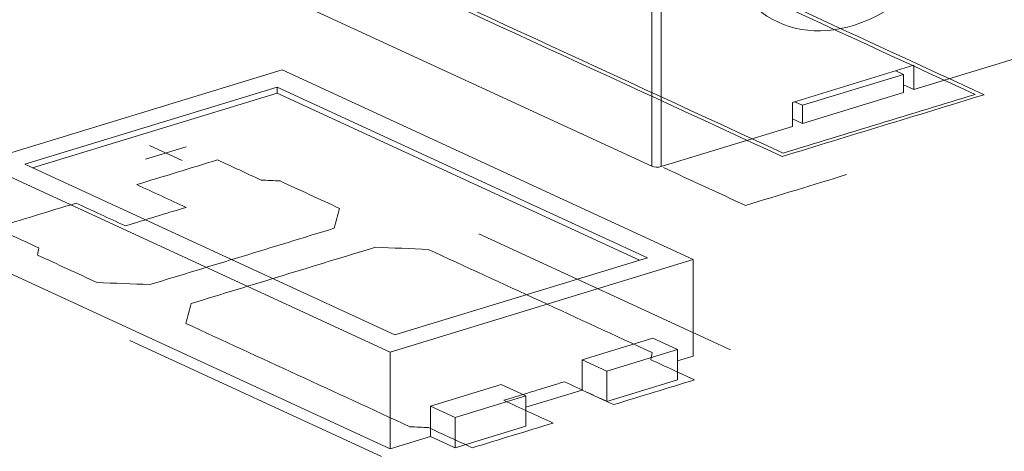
# Model space of a CAD drawing. Header units: inches. Extents: x -30 to 641, y 180 to 601.
# Tile 147 of 234: x 416.68 to 424.24, y 212.8 to 216.11. Entities that reach past the tile are written whole.
import ezdxf

# ---------------------------------------------------------------- set-up
doc = ezdxf.new("R2010")
doc.units = ezdxf.units.IN
doc.header["$MEASUREMENT"] = 0
doc.layers.add('1', color=7, linetype='Continuous')

# ---------------------------------------------------------------- blocks, each defined once
blk = doc.blocks.new('block 3041')
at = {"layer": '1', "color": 155, "lineweight": 18, "true_color": 0x4c7299}
blk.add_lwpolyline([(421.8531, 214.2725), (418.697, 215.7284)], dxfattribs=at)
blk = doc.blocks.new('block 3043')
at = {"layer": '1', "color": 155, "lineweight": 18, "true_color": 0x4c7299}
blk.add_lwpolyline([(416.3702, 215.0175), (419.5263, 213.5616)], dxfattribs=at)
blk = doc.blocks.new('block 3044')
at = {"layer": '1', "color": 155, "lineweight": 18, "true_color": 0x4c7299}
blk.add_lwpolyline([(421.5014, 214.2861), (419.5624, 213.6936)], dxfattribs=at)
blk = doc.blocks.new('block 3045')
at = {"layer": '1', "color": 155, "lineweight": 18, "true_color": 0x4c7299}
blk.add_lwpolyline([(418.6609, 215.5964), (421.5014, 214.2861)], dxfattribs=at)
blk = doc.blocks.new('block 3046')
at = {"layer": '1', "color": 155, "lineweight": 18, "true_color": 0x4c7299}
blk.add_lwpolyline([(418.697, 215.7284), (416.3702, 215.0175)], dxfattribs=at)
blk = doc.blocks.new('block 3047')
at = {"layer": '1', "color": 155, "lineweight": 18, "true_color": 0x4c7299}
blk.add_lwpolyline([(416.7219, 215.0039), (418.6609, 215.5964)], dxfattribs=at)
blk = doc.blocks.new('block 3048')
at = {"layer": '1', "color": 155, "lineweight": 18, "true_color": 0x4c7299}
blk.add_lwpolyline([(420.9999, 213.5021), (421.1893, 213.4147)], dxfattribs=at)
blk = doc.blocks.new('block 3049')
at = {"layer": '1', "color": 155, "lineweight": 18, "true_color": 0x4c7299}
blk.add_lwpolyline([(419.5624, 213.6936), (416.7219, 215.0039)], dxfattribs=at)
blk = doc.blocks.new('block 3050')
at = {"layer": '1', "color": 155, "lineweight": 18, "true_color": 0x4c7299}
blk.add_lwpolyline([(420.3794, 213.3125), (420.5688, 213.2251)], dxfattribs=at)
blk = doc.blocks.new('block 3051')
at = {"layer": '1', "color": 155, "lineweight": 18, "true_color": 0x4c7299}
blk.add_lwpolyline([(421.1893, 213.4147), (421.7322, 213.5806)], dxfattribs=at)
blk = doc.blocks.new('block 3052')
at = {"layer": '1', "color": 155, "lineweight": 18, "true_color": 0x4c7299}
blk.add_lwpolyline([(419.5263, 213.5616), (421.8531, 214.2725)], dxfattribs=at)
blk = doc.blocks.new('block 3053')
at = {"layer": '1', "color": 155, "lineweight": 18, "true_color": 0x4c7299}
blk.add_lwpolyline([(420.0259, 213.0593), (419.8365, 213.1466)], dxfattribs=at)
blk = doc.blocks.new('block 3055')
at = {"layer": '1', "color": 155, "lineweight": 18, "true_color": 0x4c7299}
blk.add_lwpolyline([(420.5688, 213.2251), (420.0259, 213.0593)], dxfattribs=at)
blk = doc.blocks.new('block 3129')
at = {"layer": '1', "color": 155, "lineweight": 18, "true_color": 0x4c7299}
blk.add_lwpolyline([(421.7322, 213.5806), (421.5428, 213.6679)], dxfattribs=at)
blk = doc.blocks.new('block 3226')
at = {"layer": '1', "color": 155, "lineweight": 18, "true_color": 0x4c7299}
blk.add_lwpolyline([(423.4071, 215.7217), (423.4675, 215.6938)], dxfattribs=at)
blk = doc.blocks.new('block 3227')
at = {"layer": '1', "color": 155, "lineweight": 18, "true_color": 0x4c7299}
blk.add_lwpolyline([(422.6919, 215.4568), (422.6315, 215.4847)], dxfattribs=at)
blk = doc.blocks.new('block 4032')
at = {"layer": '1', "color": 155, "lineweight": 18, "true_color": 0x4c7299}
blk.add_lwpolyline([(419.5263, 213.5616), (419.5263, 212.8201)], dxfattribs=at)
blk = doc.blocks.new('block 4033')
at = {"layer": '1', "color": 155, "lineweight": 18, "true_color": 0x4c7299}
blk.add_lwpolyline([(421.8531, 214.2725), (421.8531, 213.531)], dxfattribs=at)
blk = doc.blocks.new('block 4034')
at = {"layer": '1', "color": 155, "lineweight": 18, "true_color": 0x4c7299}
blk.add_lwpolyline([(418.6609, 215.55), (418.6609, 215.5964)], dxfattribs=at)
blk = doc.blocks.new('block 4035')
at = {"layer": '1', "color": 155, "lineweight": 18, "true_color": 0x4c7299}
blk.add_lwpolyline([(416.7823, 214.976), (418.6609, 215.55)], dxfattribs=at)
blk = doc.blocks.new('block 4036')
at = {"layer": '1', "color": 155, "lineweight": 18, "true_color": 0x4c7299}
blk.add_lwpolyline([(418.6609, 215.55), (421.4409, 214.2676)], dxfattribs=at)
blk = doc.blocks.new('block 4037')
at = {"layer": '1', "color": 155, "lineweight": 18, "true_color": 0x4c7299}
blk.add_lwpolyline([(419.8365, 213.1466), (419.8365, 212.9149)], dxfattribs=at)
blk = doc.blocks.new('block 4038')
at = {"layer": '1', "color": 155, "lineweight": 18, "true_color": 0x4c7299}
blk.add_lwpolyline([(420.9999, 213.5021), (420.9999, 213.2704)], dxfattribs=at)
blk = doc.blocks.new('block 4039')
at = {"layer": '1', "color": 155, "lineweight": 18, "true_color": 0x4c7299}
blk.add_lwpolyline([(421.1893, 213.4147), (421.1893, 213.183)], dxfattribs=at)
blk = doc.blocks.new('block 4040')
at = {"layer": '1', "color": 155, "lineweight": 18, "true_color": 0x4c7299}
blk.add_lwpolyline([(421.7322, 213.5806), (421.7322, 213.3489)], dxfattribs=at)
blk = doc.blocks.new('block 4041')
at = {"layer": '1', "color": 155, "lineweight": 18, "true_color": 0x4c7299}
blk.add_lwpolyline([(421.5428, 213.6679), (420.9999, 213.5021)], dxfattribs=at)
blk = doc.blocks.new('block 4042')
at = {"layer": '1', "color": 155, "lineweight": 18, "true_color": 0x4c7299}
blk.add_lwpolyline([(419.8365, 213.1466), (420.3794, 213.3125)], dxfattribs=at)
blk = doc.blocks.new('block 4043')
at = {"layer": '1', "color": 155, "lineweight": 18, "true_color": 0x4c7299}
blk.add_lwpolyline([(420.5688, 213.2251), (420.5688, 212.9934)], dxfattribs=at)
blk = doc.blocks.new('block 4044')
at = {"layer": '1', "color": 155, "lineweight": 18, "true_color": 0x4c7299}
blk.add_lwpolyline([(420.0259, 213.0593), (420.0259, 212.8275)], dxfattribs=at)
blk = doc.blocks.new('block 4045')
at = {"layer": '1', "color": 155, "lineweight": 18, "true_color": 0x4c7299}
blk.add_lwpolyline([(420.5688, 212.9934), (420.0259, 212.8275)], dxfattribs=at)
blk = doc.blocks.new('block 4046')
at = {"layer": '1', "color": 155, "lineweight": 18, "true_color": 0x4c7299}
blk.add_lwpolyline([(421.1893, 213.183), (421.7322, 213.3489)], dxfattribs=at)
blk = doc.blocks.new('block 4047')
at = {"layer": '1', "color": 155, "lineweight": 18, "true_color": 0x4c7299}
blk.add_lwpolyline([(420.9999, 213.2704), (421.1893, 213.183)], dxfattribs=at)
blk = doc.blocks.new('block 4048')
at = {"layer": '1', "color": 155, "lineweight": 18, "true_color": 0x4c7299}
blk.add_lwpolyline([(420.0259, 212.8275), (419.8365, 212.9149)], dxfattribs=at)
blk = doc.blocks.new('block 4049')
at = {"layer": '1', "color": 155, "lineweight": 18, "true_color": 0x4c7299}
blk.add_lwpolyline([(419.5263, 212.8201), (419.8365, 212.9149)], dxfattribs=at)
blk = doc.blocks.new('block 4050')
at = {"layer": '1', "color": 155, "lineweight": 18, "true_color": 0x4c7299}
blk.add_lwpolyline([(421.7322, 213.4941), (421.8531, 213.531)], dxfattribs=at)
blk = doc.blocks.new('block 4051')
at = {"layer": '1', "color": 155, "lineweight": 18, "true_color": 0x4c7299}
blk.add_lwpolyline([(420.5688, 213.1386), (420.9999, 213.2704)], dxfattribs=at)
blk = doc.blocks.new('block 4052')
at = {"layer": '1', "color": 155, "lineweight": 18, "true_color": 0x4c7299}
blk.add_lwpolyline([(416.3702, 214.276), (419.5263, 212.8201)], dxfattribs=at)
blk = doc.blocks.new('block 4319')
at = {"layer": '1', "color": 155, "lineweight": 18, "true_color": 0x4c7299}
blk.add_lwpolyline([(423.4675, 215.6938), (422.6919, 215.4568)], dxfattribs=at)
blk = doc.blocks.new('block 4320')
at = {"layer": '1', "color": 155, "lineweight": 18, "true_color": 0x4c7299}
blk.add_lwpolyline([(423.4675, 215.6938), (423.4675, 215.5548)], dxfattribs=at)
blk = doc.blocks.new('block 4321')
at = {"layer": '1', "color": 155, "lineweight": 18, "true_color": 0x4c7299}
blk.add_lwpolyline([(422.6919, 215.4568), (422.6919, 215.3178)], dxfattribs=at)
blk = doc.blocks.new('block 4322')
at = {"layer": '1', "color": 155, "lineweight": 18, "true_color": 0x4c7299}
blk.add_lwpolyline([(423.4675, 215.5548), (422.6919, 215.3178)], dxfattribs=at)
blk = doc.blocks.new('block 4323')
at = {"layer": '1', "color": 155, "lineweight": 18, "true_color": 0x4c7299}
blk.add_lwpolyline([(422.6919, 215.3178), (422.6143, 215.3536)], dxfattribs=at)
blk = doc.blocks.new('block 4493')
at = {"layer": '1', "color": 155, "lineweight": 13, "true_color": 0x4c7299}
blk.add_lwpolyline([(421.6061, 216.684), (421.6061, 214.986)], dxfattribs=at)
blk = doc.blocks.new('block 4494')
at = {"layer": '1', "color": 155, "lineweight": 13, "true_color": 0x4c7299}
blk.add_lwpolyline([(421.5357, 214.9888), (421.5357, 216.6867)], dxfattribs=at)
blk = doc.blocks.new('block 4496')
at = {"layer": '1', "color": 155, "lineweight": 18, "true_color": 0x4c7299}
blk.add_lwpolyline([(422.6143, 215.4795), (422.6143, 215.2941)], dxfattribs=at)
blk = doc.blocks.new('block 4497')
at = {"layer": '1', "color": 155, "lineweight": 18, "true_color": 0x4c7299}
blk.add_lwpolyline([(423.5451, 215.7638), (423.5451, 215.5785)], dxfattribs=at)
blk = doc.blocks.new('block 4499')
at = {"layer": '1', "color": 155, "lineweight": 18, "true_color": 0x4c7299}
blk.add_lwpolyline([(423.5451, 215.7638), (422.6143, 215.4795)], dxfattribs=at)
blk = doc.blocks.new('block 4500')
at = {"layer": '1', "color": 155, "lineweight": 18, "true_color": 0x4c7299}
blk.add_lwpolyline([(421.6061, 214.986), (422.6143, 215.2941)], dxfattribs=at)
blk = doc.blocks.new('block 4501')
at = {"layer": '1', "color": 155, "lineweight": 18, "true_color": 0x4c7299}
blk.add_lwpolyline([(414.1505, 218.3955), (421.5357, 214.9888)], dxfattribs=at)
blk = doc.blocks.new('block 4502')
at = {"layer": '1', "color": 155, "lineweight": 18, "true_color": 0x4c7299}
blk.add_lwpolyline([(423.4675, 215.6143), (423.5451, 215.5785)], dxfattribs=at)
blk = doc.blocks.new('block 4503')
at = {"layer": '1', "color": 155, "lineweight": 18, "true_color": 0x4c7299}
blk.add_lwpolyline([(423.5451, 215.5785), (424.5534, 215.8865)], dxfattribs=at)
blk = doc.blocks.new('block 4714')
at = {"layer": '1', "color": 18, "lineweight": 13, "true_color": 0x4c0000}
blk.add_lwpolyline([(419.4611, 212.7599), (417.5293, 213.6509)], dxfattribs=at)
blk = doc.blocks.new('block 4803')
at = {"layer": '1', "color": 18, "lineweight": 13, "true_color": 0x4c0000}
blk.add_lwpolyline([(422.1394, 213.5782), (420.2077, 214.4693)], dxfattribs=at)
blk = doc.blocks.new('block 4804')
at = {"layer": '1', "color": 18, "lineweight": 13, "true_color": 0x4c0000}
blk.add_lwpolyline([(417.6793, 215.1487), (417.9318, 215.0322)], dxfattribs=at)
blk = doc.blocks.new('block 4805')
at = {"layer": '1', "color": 18, "lineweight": 13, "true_color": 0x4c0000}
blk.add_lwpolyline([(417.6503, 215.0435), (417.9605, 215.1383)], dxfattribs=at)
blk = doc.blocks.new('block 5011')
at = {"layer": '1', "color": 18, "lineweight": 13, "true_color": 0x4c0000}
blk.add_lwpolyline([(419.4611, 212.7599), (417.5293, 213.6509)], dxfattribs=at)
blk = doc.blocks.new('block 5012')
at = {"layer": '1', "color": 18, "lineweight": 13, "true_color": 0x4c0000}
blk.add_lwpolyline([(417.6503, 215.0435), (417.9605, 215.1383)], dxfattribs=at)
blk = doc.blocks.new('block 5013')
at = {"layer": '1', "color": 18, "lineweight": 13, "true_color": 0x4c0000}
blk.add_lwpolyline([(422.1394, 213.5782), (420.2077, 214.4693)], dxfattribs=at)
blk = doc.blocks.new('block 5014')
at = {"layer": '1', "color": 18, "lineweight": 13, "true_color": 0x4c0000}
blk.add_lwpolyline([(417.6793, 215.1487), (417.9318, 215.0322)], dxfattribs=at)
blk = doc.blocks.new('block 5375')
at = {"layer": '1', "color": 155, "lineweight": 13, "true_color": 0x4c7299}
blk.add_open_spline([(422.0294, 216.8134), (422.1252, 216.1494), (422.6731, 215.8477), (423.2531, 216.1394), (423.7031, 216.3656), (424.0557, 216.8948), (424.13, 217.4552)], degree=3, knots=[0, 0, 0, 0, 1, 1, 1, 2, 2, 2, 2], dxfattribs=at)
blk = doc.blocks.new('block 5601')
at = {"layer": '1', "color": 155, "lineweight": 18, "true_color": 0x4c7299}
blk.add_open_spline([(421.5357, 214.9888), (421.5531, 214.9807), (421.5846, 214.9795), (421.6061, 214.986)], degree=3, dxfattribs=at)
blk = doc.blocks.new('block 8593')
at = {"layer": '1', "color": 18, "lineweight": 13, "true_color": 0x4c0000}
blk.add_open_spline([(421.2429, 213.1591), (421.4497, 213.2222), (421.6565, 213.2854), (421.8634, 213.3486), (421.7518, 213.4001), (421.6403, 213.4515), (421.5287, 213.503), (421.532, 213.5213), (421.5353, 213.5396), (421.5386, 213.5579), (420.9657, 213.8222), (420.3928, 214.0865), (419.8198, 214.3508), (419.6845, 214.3562), (419.5491, 214.3615), (419.4138, 214.3669), (418.9421, 214.2228), (418.4705, 214.0787), (417.9988, 213.9346), (417.9854, 213.8838), (417.9719, 213.8329), (417.9584, 213.782), (418.5313, 213.5178), (419.1042, 213.2535), (419.6771, 212.9892), (419.7256, 212.9867), (419.774, 212.9842), (419.8224, 212.9817), (419.9339, 212.9302), (420.0455, 212.8788), (420.157, 212.8273), (420.3639, 212.8905), (420.5707, 212.9537), (420.7775, 213.0169), (420.6513, 213.0751), (420.525, 213.1333), (420.3988, 213.1916), (420.5539, 213.239), (420.709, 213.2864), (420.8642, 213.3338), (420.9904, 213.2755), (421.1166, 213.2173), (421.2429, 213.1591)], degree=3, knots=[0, 0, 0, 0, 1, 1, 1, 2, 2, 2, 3, 3, 3, 4, 4, 4, 5, 5, 5, 6, 6, 6, 7, 7, 7, 8, 8, 8, 9, 9, 9, 10, 10, 10, 11, 11, 11, 12, 12, 12, 13, 13, 13, 14, 14, 14, 14], dxfattribs=at)
blk = doc.blocks.new('block 8594')
at = {"layer": '1', "color": 18, "lineweight": 13, "true_color": 0x4c0000}
blk.add_open_spline([(421.2429, 213.1591), (421.4497, 213.2222), (421.6565, 213.2854), (421.8634, 213.3486), (421.7518, 213.4001), (421.6403, 213.4515), (421.5287, 213.503), (421.532, 213.5213), (421.5353, 213.5396), (421.5386, 213.5579), (420.9657, 213.8222), (420.3928, 214.0865), (419.8198, 214.3508), (419.6845, 214.3562), (419.5491, 214.3615), (419.4138, 214.3669), (418.9421, 214.2228), (418.4705, 214.0787), (417.9988, 213.9346), (417.9854, 213.8838), (417.9719, 213.8329), (417.9584, 213.782), (418.5313, 213.5178), (419.1042, 213.2535), (419.6771, 212.9892), (419.7256, 212.9867), (419.774, 212.9842), (419.8224, 212.9817), (419.9339, 212.9302), (420.0455, 212.8788), (420.157, 212.8273), (420.3639, 212.8905), (420.5707, 212.9537), (420.7775, 213.0169), (420.6513, 213.0751), (420.525, 213.1333), (420.3988, 213.1916), (420.5539, 213.239), (420.709, 213.2864), (420.8642, 213.3338), (420.9904, 213.2755), (421.1166, 213.2173), (421.2429, 213.1591)], degree=3, knots=[0, 0, 0, 0, 1, 1, 1, 2, 2, 2, 3, 3, 3, 4, 4, 4, 5, 5, 5, 6, 6, 6, 7, 7, 7, 8, 8, 8, 9, 9, 9, 10, 10, 10, 11, 11, 11, 12, 12, 12, 13, 13, 13, 14, 14, 14, 14], dxfattribs=at)
blk = doc.blocks.new('block 8595')
at = {"layer": '1', "color": 18, "lineweight": 13, "true_color": 0x4c0000}
blk.add_open_spline([(419.1386, 214.665), (419.1251, 214.6142), (419.1116, 214.5634), (419.0982, 214.5125), (418.6265, 214.3684), (418.1549, 214.2243), (417.6832, 214.0802), (417.5479, 214.0856), (417.4125, 214.0909), (417.2771, 214.0963), (417.125, 214.1665), (416.9729, 214.2366), (416.8208, 214.3068), (416.8241, 214.3251), (416.8274, 214.3434), (416.8307, 214.3617), (416.7191, 214.4132), (416.6076, 214.4646), (416.496, 214.5161), (416.7028, 214.5793), (416.9096, 214.6425), (417.1165, 214.7057), (417.2427, 214.6475), (417.3689, 214.5892), (417.4952, 214.531), (417.6503, 214.5784), (417.8054, 214.6258), (417.9606, 214.6732), (417.8343, 214.7314), (417.7081, 214.7896), (417.5818, 214.8479), (417.7886, 214.9111), (417.9955, 214.9743), (418.2023, 215.0375), (418.3139, 214.986), (418.4255, 214.9345), (418.537, 214.883), (418.5854, 214.8805), (418.6338, 214.8781), (418.6822, 214.8756), (418.8343, 214.8054), (418.9865, 214.7352), (419.1386, 214.665)], degree=3, knots=[0, 0, 0, 0, 1, 1, 1, 2, 2, 2, 3, 3, 3, 4, 4, 4, 5, 5, 5, 6, 6, 6, 7, 7, 7, 8, 8, 8, 9, 9, 9, 10, 10, 10, 11, 11, 11, 12, 12, 12, 13, 13, 13, 14, 14, 14, 14], dxfattribs=at)
blk = doc.blocks.new('block 8596')
at = {"layer": '1', "color": 18, "lineweight": 13, "true_color": 0x4c0000}
blk.add_open_spline([(419.1386, 214.665), (419.1251, 214.6142), (419.1116, 214.5634), (419.0982, 214.5125), (418.6265, 214.3684), (418.1549, 214.2243), (417.6832, 214.0802), (417.5479, 214.0856), (417.4125, 214.0909), (417.2771, 214.0963), (417.125, 214.1665), (416.9729, 214.2366), (416.8208, 214.3068), (416.8241, 214.3251), (416.8274, 214.3434), (416.8307, 214.3617), (416.7191, 214.4132), (416.6076, 214.4646), (416.496, 214.5161), (416.7028, 214.5793), (416.9096, 214.6425), (417.1165, 214.7057), (417.2427, 214.6475), (417.3689, 214.5892), (417.4952, 214.531), (417.6503, 214.5784), (417.8054, 214.6258), (417.9606, 214.6732), (417.8343, 214.7314), (417.7081, 214.7896), (417.5818, 214.8479), (417.7886, 214.9111), (417.9955, 214.9743), (418.2023, 215.0375), (418.3139, 214.986), (418.4255, 214.9345), (418.537, 214.883), (418.5854, 214.8805), (418.6338, 214.8781), (418.6822, 214.8756), (418.8343, 214.8054), (418.9865, 214.7352), (419.1386, 214.665)], degree=3, knots=[0, 0, 0, 0, 1, 1, 1, 2, 2, 2, 3, 3, 3, 4, 4, 4, 5, 5, 5, 6, 6, 6, 7, 7, 7, 8, 8, 8, 9, 9, 9, 10, 10, 10, 11, 11, 11, 12, 12, 12, 13, 13, 13, 14, 14, 14, 14], dxfattribs=at)
blk = doc.blocks.new('block 8873')
at = {"layer": '1', "color": 18, "lineweight": 13, "true_color": 0x4c0000}
blk.add_open_spline([(423.0306, 214.9249), (422.772, 214.8459), (422.5135, 214.7669), (422.2549, 214.6879), (422.0445, 214.7849), (421.8341, 214.882), (421.6237, 214.9791)], degree=3, knots=[0, 0, 0, 0, 1, 1, 1, 2, 2, 2, 2], dxfattribs=at)
blk = doc.blocks.new('block 8879')
at = {"layer": '1', "color": 18, "lineweight": 13, "true_color": 0x4c0000}
blk.add_open_spline([(420.229, 217.2877), (421.4915, 216.7054), (422.7539, 216.123), (424.0163, 215.5407), (423.5251, 215.3906), (423.0339, 215.2405), (422.5427, 215.0904), (421.2803, 215.6728), (420.0178, 216.2551), (418.7554, 216.8375), (419.2466, 216.9876), (419.7378, 217.1377), (420.229, 217.2877)], degree=3, knots=[0, 0, 0, 0, 1, 1, 1, 2, 2, 2, 3, 3, 3, 4, 4, 4, 4], dxfattribs=at)
blk = doc.blocks.new('block 8880')
at = {"layer": '1', "color": 18, "lineweight": 13, "true_color": 0x4c0000}
blk.add_open_spline([(420.2363, 217.3141), (421.5197, 216.7221), (422.8032, 216.13), (424.0867, 215.538), (423.5696, 215.38), (423.0526, 215.222), (422.5355, 215.064), (421.252, 215.6561), (419.9685, 216.2481), (418.685, 216.8402), (419.2021, 216.9982), (419.7192, 217.1562), (420.2363, 217.3141)], degree=3, knots=[0, 0, 0, 0, 1, 1, 1, 2, 2, 2, 3, 3, 3, 4, 4, 4, 4], dxfattribs=at)
blk = doc.blocks.new('block 9085')
at = {"layer": '1', "color": 18, "lineweight": 13, "true_color": 0x4c0000}
blk.add_open_spline([(419.1386, 214.665), (419.1251, 214.6142), (419.1116, 214.5634), (419.0982, 214.5125), (418.6265, 214.3684), (418.1549, 214.2243), (417.6832, 214.0802), (417.5479, 214.0856), (417.4125, 214.0909), (417.2771, 214.0963), (417.125, 214.1665), (416.9729, 214.2366), (416.8208, 214.3068), (416.8241, 214.3251), (416.8274, 214.3434), (416.8307, 214.3617), (416.7191, 214.4132), (416.6076, 214.4646), (416.496, 214.5161), (416.7028, 214.5793), (416.9096, 214.6425), (417.1165, 214.7057), (417.2427, 214.6475), (417.3689, 214.5892), (417.4952, 214.531), (417.6503, 214.5784), (417.8054, 214.6258), (417.9606, 214.6732), (417.8343, 214.7314), (417.7081, 214.7896), (417.5818, 214.8479), (417.7886, 214.9111), (417.9955, 214.9743), (418.2023, 215.0375), (418.3139, 214.986), (418.4255, 214.9345), (418.537, 214.883), (418.5854, 214.8805), (418.6338, 214.8781), (418.6822, 214.8756), (418.8343, 214.8054), (418.9865, 214.7352), (419.1386, 214.665)], degree=3, knots=[0, 0, 0, 0, 1, 1, 1, 2, 2, 2, 3, 3, 3, 4, 4, 4, 5, 5, 5, 6, 6, 6, 7, 7, 7, 8, 8, 8, 9, 9, 9, 10, 10, 10, 11, 11, 11, 12, 12, 12, 13, 13, 13, 14, 14, 14, 14], dxfattribs=at)
blk = doc.blocks.new('block 9086')
at = {"layer": '1', "color": 18, "lineweight": 13, "true_color": 0x4c0000}
blk.add_open_spline([(421.2429, 213.1591), (421.4497, 213.2222), (421.6565, 213.2854), (421.8634, 213.3486), (421.7518, 213.4001), (421.6403, 213.4515), (421.5287, 213.503), (421.532, 213.5213), (421.5353, 213.5396), (421.5386, 213.5579), (420.9657, 213.8222), (420.3928, 214.0865), (419.8198, 214.3508), (419.6845, 214.3562), (419.5491, 214.3615), (419.4138, 214.3669), (418.9421, 214.2228), (418.4705, 214.0787), (417.9988, 213.9346), (417.9854, 213.8838), (417.9719, 213.8329), (417.9584, 213.782), (418.5313, 213.5178), (419.1042, 213.2535), (419.6771, 212.9892), (419.7256, 212.9867), (419.774, 212.9842), (419.8224, 212.9817), (419.9339, 212.9302), (420.0455, 212.8788), (420.157, 212.8273), (420.3639, 212.8905), (420.5707, 212.9537), (420.7775, 213.0169), (420.6513, 213.0751), (420.525, 213.1333), (420.3988, 213.1916), (420.5539, 213.239), (420.709, 213.2864), (420.8642, 213.3338), (420.9904, 213.2755), (421.1166, 213.2173), (421.2429, 213.1591)], degree=3, knots=[0, 0, 0, 0, 1, 1, 1, 2, 2, 2, 3, 3, 3, 4, 4, 4, 5, 5, 5, 6, 6, 6, 7, 7, 7, 8, 8, 8, 9, 9, 9, 10, 10, 10, 11, 11, 11, 12, 12, 12, 13, 13, 13, 14, 14, 14, 14], dxfattribs=at)
blk = doc.blocks.new('block 9087')
at = {"layer": '1', "color": 18, "lineweight": 13, "true_color": 0x4c0000}
blk.add_open_spline([(421.2429, 213.1591), (421.4497, 213.2222), (421.6565, 213.2854), (421.8634, 213.3486), (421.7518, 213.4001), (421.6403, 213.4515), (421.5287, 213.503), (421.532, 213.5213), (421.5353, 213.5396), (421.5386, 213.5579), (420.9657, 213.8222), (420.3928, 214.0865), (419.8198, 214.3508), (419.6845, 214.3562), (419.5491, 214.3615), (419.4138, 214.3669), (418.9421, 214.2228), (418.4705, 214.0787), (417.9988, 213.9346), (417.9854, 213.8838), (417.9719, 213.8329), (417.9584, 213.782), (418.5313, 213.5178), (419.1042, 213.2535), (419.6771, 212.9892), (419.7256, 212.9867), (419.774, 212.9842), (419.8224, 212.9817), (419.9339, 212.9302), (420.0455, 212.8788), (420.157, 212.8273), (420.3639, 212.8905), (420.5707, 212.9537), (420.7775, 213.0169), (420.6513, 213.0751), (420.525, 213.1333), (420.3988, 213.1916), (420.5539, 213.239), (420.709, 213.2864), (420.8642, 213.3338), (420.9904, 213.2755), (421.1166, 213.2173), (421.2429, 213.1591)], degree=3, knots=[0, 0, 0, 0, 1, 1, 1, 2, 2, 2, 3, 3, 3, 4, 4, 4, 5, 5, 5, 6, 6, 6, 7, 7, 7, 8, 8, 8, 9, 9, 9, 10, 10, 10, 11, 11, 11, 12, 12, 12, 13, 13, 13, 14, 14, 14, 14], dxfattribs=at)
blk = doc.blocks.new('block 9089')
at = {"layer": '1', "color": 18, "lineweight": 13, "true_color": 0x4c0000}
blk.add_open_spline([(419.1386, 214.665), (419.1251, 214.6142), (419.1116, 214.5634), (419.0982, 214.5125), (418.6265, 214.3684), (418.1549, 214.2243), (417.6832, 214.0802), (417.5479, 214.0856), (417.4125, 214.0909), (417.2771, 214.0963), (417.125, 214.1665), (416.9729, 214.2366), (416.8208, 214.3068), (416.8241, 214.3251), (416.8274, 214.3434), (416.8307, 214.3617), (416.7191, 214.4132), (416.6076, 214.4646), (416.496, 214.5161), (416.7028, 214.5793), (416.9096, 214.6425), (417.1165, 214.7057), (417.2427, 214.6475), (417.3689, 214.5892), (417.4952, 214.531), (417.6503, 214.5784), (417.8054, 214.6258), (417.9606, 214.6732), (417.8343, 214.7314), (417.7081, 214.7896), (417.5818, 214.8479), (417.7886, 214.9111), (417.9955, 214.9743), (418.2023, 215.0375), (418.3139, 214.986), (418.4255, 214.9345), (418.537, 214.883), (418.5854, 214.8805), (418.6338, 214.8781), (418.6822, 214.8756), (418.8343, 214.8054), (418.9865, 214.7352), (419.1386, 214.665)], degree=3, knots=[0, 0, 0, 0, 1, 1, 1, 2, 2, 2, 3, 3, 3, 4, 4, 4, 5, 5, 5, 6, 6, 6, 7, 7, 7, 8, 8, 8, 9, 9, 9, 10, 10, 10, 11, 11, 11, 12, 12, 12, 13, 13, 13, 14, 14, 14, 14], dxfattribs=at)

msp = doc.modelspace()

# ---------------------------------------------------------------- block references
at = {"layer": '1'}
for name in ['block 4501', 'block 5375', 'block 8880', 'block 8879', 'block 4494', 'block 4493', 'block 4503', 'block 4499', 'block 4497', 'block 3046', 'block 3041', 'block 4319', 'block 3226', 'block 4320', 'block 4502', 'block 3047', 'block 4035', 'block 3045', 'block 4034', 'block 4036', 'block 4322', 'block 4496', 'block 3227', 'block 4321', 'block 4323', 'block 4500', 'block 4804', 'block 5014', 'block 4805', 'block 5012', 'block 3043', 'block 8595', 'block 8596', 'block 9085', 'block 9089', 'block 3049', 'block 5601', 'block 8873', 'block 4803', 'block 5013', 'block 8593', 'block 8594', 'block 9086', 'block 9087', 'block 4052', 'block 3052', 'block 3044', 'block 4033', 'block 4714', 'block 5011', 'block 4041', 'block 3129', 'block 4032', 'block 3051', 'block 4040', 'block 3048', 'block 4038', 'block 4050', 'block 4039', 'block 4046', 'block 4042', 'block 3050', 'block 4051', 'block 4047', 'block 3055', 'block 4043', 'block 3053', 'block 4037', 'block 4044', 'block 4045', 'block 4049', 'block 4048']:
    msp.add_blockref(name, (0, 0), dxfattribs=at)

doc.saveas('drawing.dxf')
